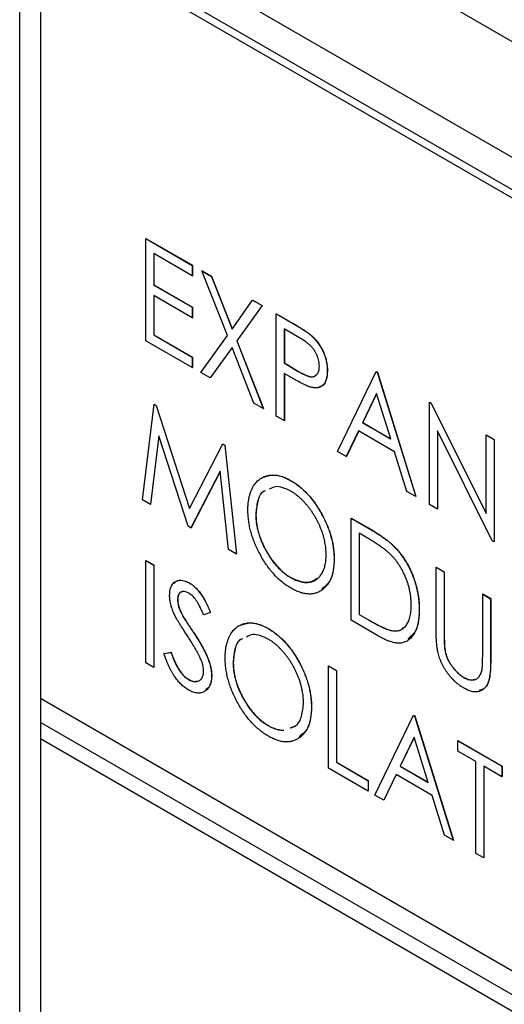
# Model space of a CAD drawing. Header units: millimetres. Extents: x 0 to 420, y 0 to 297.
# Tile 34 of 43: x 333 to 339, y 235 to 247. Entities that reach past the tile are written whole.
import ezdxf

# ---------------------------------------------------------------- set-up
doc = ezdxf.new("R2010")
doc.units = ezdxf.units.MM

msp = doc.modelspace()

# ---------------------------------------------------------------- linework, layer by layer
at = {"color": 7, "linetype": 'Continuous', "lineweight": 25}
for p, q in [((347.418, 242.021), (333.418, 250.103)), ((346.782, 240.919), (332.781, 249.001)), ((332.781, 249.001), (332.781, 225.973)), ((345.721, 241.123), (333.842, 247.981)), ((345.631, 241.071), (333.752, 247.929)), ((333.045, 247.52), (333.045, 238.538)), ((334.381, 244.368), (334.383, 244.369)), ((334.381, 244.368), (334.971, 244.028)), ((334.381, 243.072), (334.381, 244.368)), ((334.383, 244.369), (334.973, 244.029)), ((334.971, 243.895), (334.482, 244.177)), ((334.482, 244.177), (334.482, 243.778)), ((334.484, 244.176), (334.484, 243.779)), ((334.971, 244.028), (334.973, 244.029)), ((334.971, 244.028), (334.971, 243.895)), ((334.973, 244.029), (334.973, 243.896)), ((335.094, 243.957), (335.095, 243.958)), ((335.094, 243.957), (335.213, 243.888)), ((335.416, 243.137), (335.094, 243.957)), ((335.095, 243.958), (335.214, 243.889)), ((334.971, 243.895), (334.973, 243.896)), ((335.213, 243.888), (335.214, 243.889)), ((335.213, 243.888), (335.475, 243.22)), ((335.214, 243.889), (335.476, 243.222)), ((334.482, 243.778), (334.484, 243.779)), ((334.482, 243.778), (334.971, 243.496)), ((334.484, 243.779), (334.973, 243.497)), ((334.971, 243.363), (334.482, 243.645)), ((334.482, 243.645), (334.482, 243.147)), ((334.484, 243.644), (334.484, 243.148)), ((335.475, 243.22), (335.737, 243.585)), ((335.737, 243.585), (335.739, 243.587)), ((335.737, 243.585), (335.856, 243.517)), ((335.739, 243.587), (335.858, 243.518)), ((334.971, 243.496), (334.973, 243.497)), ((334.971, 243.496), (334.971, 243.363)), ((334.973, 243.497), (334.973, 243.364)), ((335.856, 243.517), (335.535, 243.069)), ((335.858, 243.518), (335.536, 243.07)), ((335.856, 243.517), (335.858, 243.518)), ((334.971, 243.363), (334.973, 243.364)), ((336.036, 243.413), (336.038, 243.414)), ((336.036, 243.413), (336.243, 243.294)), ((336.036, 242.117), (336.036, 243.413)), ((336.038, 243.414), (336.244, 243.295)), ((336.324, 243.114), (336.137, 243.222)), ((336.137, 243.222), (336.137, 242.79)), ((336.139, 243.221), (336.139, 242.791)), ((336.243, 243.294), (336.244, 243.295)), ((334.971, 242.731), (334.381, 243.072)), ((334.482, 243.147), (334.484, 243.148)), ((334.482, 243.147), (334.971, 242.864)), ((334.484, 243.148), (334.973, 242.865)), ((335.079, 242.669), (335.416, 243.137)), ((336.482, 243.136), (336.484, 243.137)), ((335.475, 242.986), (335.198, 242.601)), ((335.475, 242.985), (335.2, 242.602)), ((335.752, 242.281), (335.475, 242.986)), ((335.535, 243.069), (335.536, 243.07)), ((335.535, 243.069), (335.871, 242.212)), ((335.536, 243.07), (335.873, 242.213)), ((334.971, 242.864), (334.973, 242.865)), ((334.971, 242.864), (334.971, 242.731)), ((334.973, 242.865), (334.973, 242.733)), ((334.971, 242.731), (334.973, 242.733)), ((336.137, 242.79), (336.139, 242.791)), ((336.137, 242.79), (336.316, 242.683)), ((336.139, 242.791), (336.318, 242.684)), ((335.198, 242.601), (335.079, 242.669)), ((335.198, 242.601), (335.2, 242.602)), ((336.211, 242.614), (336.137, 242.657)), ((336.137, 242.657), (336.137, 242.059)), ((336.139, 242.656), (336.139, 242.06)), ((336.316, 242.683), (336.318, 242.684)), ((336.684, 242.691), (336.686, 242.692)), ((336.813, 241.668), (337.303, 242.682)), ((337.303, 242.682), (337.304, 242.683)), ((337.303, 242.682), (337.317, 242.674)), ((337.304, 242.683), (337.319, 242.675)), ((337.317, 242.674), (337.319, 242.675)), ((337.317, 242.674), (337.806, 241.095)), ((337.319, 242.675), (337.808, 241.096)), ((337.31, 242.402), (337.132, 242.033)), ((337.31, 242.4), (337.134, 242.034)), ((337.488, 241.827), (337.31, 242.402)), ((334.338, 241.056), (334.487, 242.266)), ((334.487, 242.266), (334.489, 242.267)), ((334.487, 242.266), (334.512, 242.251)), ((334.489, 242.267), (334.514, 242.253)), ((334.512, 242.251), (334.514, 242.253)), ((334.512, 242.251), (334.935, 240.944)), ((334.514, 242.253), (334.937, 240.946)), ((335.871, 242.212), (335.752, 242.281)), ((335.871, 242.212), (335.873, 242.213)), ((337.979, 242.291), (337.981, 242.292)), ((337.979, 240.995), (337.979, 242.291)), ((337.979, 242.291), (338, 242.279)), ((337.981, 242.292), (338.002, 242.28)), ((338, 242.279), (338.002, 242.28)), ((338, 242.279), (338.699, 240.881)), ((338.002, 242.28), (338.699, 240.885)), ((336.137, 242.059), (336.036, 242.117)), ((336.137, 242.059), (336.139, 242.06)), ((337.132, 242.033), (337.134, 242.034)), ((337.132, 242.033), (337.488, 241.827)), ((337.134, 242.034), (337.487, 241.83)), ((334.547, 241.866), (334.44, 240.997)), ((334.548, 241.862), (334.441, 240.998)), ((334.917, 240.722), (334.547, 241.866)), ((337.081, 241.929), (336.925, 241.604)), ((337.082, 241.928), (336.926, 241.605)), ((337.538, 241.665), (337.081, 241.929)), ((338.776, 240.535), (338.08, 241.93)), ((338.08, 241.93), (338.08, 240.937)), ((338.082, 241.926), (338.082, 240.938)), ((338.699, 241.876), (338.7, 241.877)), ((338.699, 241.876), (338.799, 241.818)), ((338.699, 240.881), (338.699, 241.876)), ((338.7, 241.877), (338.801, 241.819)), ((334.935, 240.944), (335.359, 241.763)), ((335.359, 241.763), (335.36, 241.764)), ((335.359, 241.763), (335.383, 241.749)), ((335.36, 241.764), (335.385, 241.75)), ((335.383, 241.749), (335.385, 241.75)), ((335.383, 241.749), (335.533, 240.366)), ((335.385, 241.75), (335.534, 240.367)), ((338.799, 241.818), (338.801, 241.819)), ((338.799, 241.818), (338.799, 240.522)), ((338.801, 241.819), (338.801, 240.523)), ((336.925, 241.604), (336.813, 241.668)), ((336.925, 241.604), (336.926, 241.605)), ((337.695, 241.159), (337.538, 241.665)), ((335.324, 241.417), (334.954, 240.7)), ((335.324, 241.415), (334.956, 240.701)), ((335.431, 240.425), (335.324, 241.417)), ((336.217, 241.301), (336.218, 241.302)), ((337.806, 241.095), (337.695, 241.159)), ((337.806, 241.095), (337.808, 241.096)), ((334.44, 240.997), (334.338, 241.056)), ((334.44, 240.997), (334.441, 240.998)), ((338.08, 240.937), (337.979, 240.995)), ((335.777, 240.868), (335.779, 240.869)), ((336.986, 240.823), (336.988, 240.824)), ((336.986, 239.527), (336.986, 240.823)), ((336.986, 240.823), (337.199, 240.701)), ((336.988, 240.824), (337.2, 240.702)), ((338.08, 240.937), (338.082, 240.938)), ((334.954, 240.7), (334.917, 240.722)), ((334.954, 240.7), (334.956, 240.701)), ((337.199, 240.701), (337.2, 240.702)), ((337.159, 240.59), (337.087, 240.632)), ((337.087, 240.632), (337.087, 239.602)), ((337.089, 240.631), (337.089, 239.603)), ((337.533, 240.461), (337.534, 240.462)), ((338.799, 240.522), (338.776, 240.535)), ((338.799, 240.522), (338.801, 240.523)), ((335.533, 240.366), (335.431, 240.425)), ((335.533, 240.366), (335.534, 240.367)), ((334.381, 240.286), (334.383, 240.287)), ((334.381, 240.286), (334.482, 240.228)), ((334.381, 238.989), (334.381, 240.286)), ((334.383, 240.287), (334.484, 240.229)), ((334.482, 240.228), (334.484, 240.229)), ((334.482, 240.228), (334.482, 238.931)), ((334.484, 240.229), (334.484, 238.932)), ((336.77, 240.3), (336.772, 240.301)), ((338.065, 240.2), (338.067, 240.201)), ((338.065, 240.2), (338.166, 240.142)), ((338.065, 239.417), (338.065, 240.2)), ((338.067, 240.201), (338.168, 240.143)), ((338.166, 240.142), (338.168, 240.143)), ((338.166, 240.142), (338.166, 239.365)), ((338.168, 240.143), (338.168, 239.366)), ((334.932, 240.001), (334.934, 240.002)), ((336.221, 240.068), (336.223, 240.069)), ((338.656, 239.86), (338.657, 239.861)), ((338.656, 239.083), (338.656, 239.86)), ((338.656, 239.86), (338.756, 239.801)), ((338.657, 239.861), (338.758, 239.802)), ((334.784, 239.789), (334.786, 239.79)), ((338.756, 239.801), (338.758, 239.802)), ((338.756, 239.801), (338.756, 239.019)), ((338.758, 239.802), (338.758, 239.02)), ((334.849, 239.584), (334.851, 239.585)), ((335.202, 239.626), (335.116, 239.595)), ((335.202, 239.626), (335.203, 239.627)), ((337.087, 239.602), (337.089, 239.603)), ((337.087, 239.602), (337.205, 239.533)), ((337.089, 239.603), (337.207, 239.534)), ((337.85, 239.66), (337.851, 239.661)), ((337.312, 239.339), (336.986, 239.527)), ((337.205, 239.533), (337.207, 239.534)), ((334.983, 239.378), (334.984, 239.379)), ((335.929, 239.426), (335.931, 239.427)), ((337.501, 239.396), (337.502, 239.397)), ((338.166, 239.365), (338.168, 239.366)), ((334.612, 239.107), (334.7, 239.121)), ((334.612, 239.107), (334.613, 239.108)), ((334.613, 239.108), (334.702, 239.122)), ((334.7, 239.121), (334.702, 239.122)), ((338.17, 239.19), (338.172, 239.191)), ((334.482, 238.931), (334.381, 238.989)), ((335.489, 238.993), (335.491, 238.994)), ((338.756, 239.019), (338.758, 239.02)), ((334.482, 238.931), (334.484, 238.932)), ((335.216, 238.825), (335.218, 238.826)), ((336.698, 238.948), (336.7, 238.949)), ((336.698, 238.948), (336.799, 238.89)), ((336.698, 237.652), (336.698, 238.948)), ((336.7, 238.949), (336.801, 238.891)), ((336.799, 238.89), (336.801, 238.891)), ((336.799, 238.89), (336.799, 237.727)), ((336.801, 238.891), (336.801, 237.728)), ((334.92, 238.778), (334.921, 238.779)), ((338.416, 238.801), (338.418, 238.802)), ((333.045, 238.538), (346.338, 230.864)), ((333.046, 238.537), (333.046, 238.233)), ((336.482, 238.425), (336.484, 238.426)), ((337.778, 238.325), (337.779, 238.326)), ((337.779, 238.326), (337.794, 238.318)), ((333.045, 238.232), (333.046, 238.233)), ((346.338, 230.558), (333.045, 238.232)), ((333.045, 238.232), (333.045, 238.028)), ((346.34, 230.559), (333.046, 238.233)), ((337.288, 237.311), (337.778, 238.325)), ((337.778, 238.325), (337.792, 238.317)), ((337.792, 238.317), (337.794, 238.318)), ((337.792, 238.317), (338.281, 236.738)), ((337.794, 238.318), (338.283, 236.739)), ((335.933, 238.193), (335.935, 238.194)), ((336.215, 238.165), (336.268, 238.186)), ((333.045, 238.028), (346.338, 230.354)), ((333.046, 238.027), (333.046, 199.182)), ((337.785, 238.045), (337.607, 237.676)), ((337.785, 238.043), (337.609, 237.677)), ((337.963, 237.47), (337.785, 238.045)), ((338.339, 238.001), (338.341, 238.002)), ((338.339, 238.001), (338.9, 237.677)), ((338.339, 237.868), (338.339, 238.001)), ((338.341, 238.002), (338.902, 237.678)), ((338.569, 237.735), (338.339, 237.868)), ((336.799, 237.727), (336.801, 237.728)), ((336.799, 237.727), (337.202, 237.494)), ((336.801, 237.728), (337.204, 237.495)), ((338.569, 236.572), (338.569, 237.735)), ((337.202, 237.361), (336.698, 237.652)), ((337.607, 237.676), (337.609, 237.677)), ((337.607, 237.676), (337.963, 237.47)), ((337.609, 237.677), (337.962, 237.473)), ((338.9, 237.544), (338.67, 237.677)), ((338.67, 237.677), (338.67, 236.514)), ((338.672, 237.676), (338.672, 236.515)), ((338.9, 237.677), (338.902, 237.678)), ((338.9, 237.677), (338.9, 237.544)), ((338.902, 237.678), (338.902, 237.545)), ((337.202, 237.494), (337.204, 237.495)), ((337.202, 237.494), (337.202, 237.361)), ((337.204, 237.495), (337.204, 237.362)), ((337.556, 237.572), (337.4, 237.247)), ((337.557, 237.571), (337.401, 237.248)), ((338.013, 237.308), (337.556, 237.572)), ((338.9, 237.544), (338.902, 237.545)), ((337.202, 237.361), (337.204, 237.362)), ((337.4, 237.247), (337.288, 237.311)), ((337.4, 237.247), (337.401, 237.248)), ((338.17, 236.802), (338.013, 237.308)), ((338.281, 236.738), (338.17, 236.802)), ((338.281, 236.738), (338.283, 236.739)), ((338.67, 236.514), (338.569, 236.572)), ((338.67, 236.514), (338.672, 236.515))]:
    msp.add_line(p, q, dxfattribs=at)
for points, knots in [([(336.243, 243.294), (336.257, 243.286), (336.284, 243.27), (336.323, 243.246), (336.359, 243.224), (336.39, 243.204), (336.419, 243.185), (336.443, 243.168), (336.464, 243.152), (336.477, 243.141), (336.482, 243.136)], [0, 0, 0, 0, 0.1765, 0.339032, 0.485753, 0.61857, 0.735674, 0.838185, 0.926155, 1, 1, 1, 1]), ([(336.244, 243.295), (336.259, 243.287), (336.286, 243.271), (336.325, 243.247), (336.36, 243.225), (336.392, 243.205), (336.42, 243.186), (336.445, 243.169), (336.466, 243.153), (336.478, 243.142), (336.484, 243.137)], [0, 0, 0, 0, 0.1765, 0.339032, 0.485753, 0.61857, 0.735674, 0.838185, 0.926155, 1, 1, 1, 1]), ([(336.583, 242.749), (336.583, 242.76), (336.582, 242.781), (336.577, 242.814), (336.567, 242.848), (336.555, 242.883), (336.54, 242.916), (336.522, 242.948), (336.501, 242.977), (336.482, 242.999), (336.465, 243.015), (336.451, 243.028), (336.434, 243.042), (336.416, 243.055), (336.395, 243.07), (336.373, 243.084), (336.349, 243.099), (336.333, 243.109), (336.324, 243.114)], [0, 0, 0, 0, 0.074091, 0.147068, 0.219176, 0.292487, 0.364821, 0.434086, 0.502842, 0.57172, 0.608354, 0.649905, 0.695817, 0.746872, 0.802658, 0.863186, 0.92915, 1, 1, 1, 1]), ([(336.482, 243.136), (336.49, 243.129), (336.504, 243.116), (336.525, 243.094), (336.545, 243.072), (336.563, 243.047), (336.581, 243.022), (336.598, 242.996), (336.613, 242.968), (336.628, 242.939), (336.641, 242.909), (336.653, 242.879), (336.662, 242.849), (336.67, 242.818), (336.676, 242.787), (336.681, 242.755), (336.683, 242.723), (336.684, 242.702), (336.684, 242.691)], [0, 0, 0, 0, 0.060075, 0.119303, 0.178069, 0.236256, 0.294313, 0.353143, 0.412708, 0.473813, 0.535615, 0.597403, 0.660232, 0.723514, 0.789577, 0.856841, 0.927091, 1, 1, 1, 1]), ([(336.484, 243.137), (336.491, 243.13), (336.506, 243.117), (336.527, 243.095), (336.546, 243.073), (336.565, 243.049), (336.583, 243.023), (336.599, 242.997), (336.615, 242.969), (336.63, 242.94), (336.643, 242.91), (336.654, 242.88), (336.664, 242.85), (336.672, 242.819), (336.678, 242.788), (336.682, 242.756), (336.685, 242.724), (336.685, 242.703), (336.686, 242.692)], [0, 0, 0, 0, 0.060075, 0.119303, 0.178069, 0.236256, 0.294313, 0.353143, 0.412708, 0.473813, 0.535615, 0.597403, 0.660232, 0.723514, 0.789577, 0.856841, 0.927091, 1, 1, 1, 1]), ([(336.316, 242.683), (336.325, 242.678), (336.342, 242.669), (336.366, 242.656), (336.389, 242.645), (336.41, 242.635), (336.429, 242.628), (336.446, 242.621), (336.461, 242.618), (336.479, 242.614), (336.499, 242.614), (336.521, 242.62), (336.539, 242.63), (336.555, 242.646), (336.567, 242.666), (336.577, 242.69), (336.582, 242.718), (336.583, 242.739), (336.583, 242.749)], [0, 0, 0, 0, 0.070231, 0.135127, 0.195896, 0.251444, 0.303058, 0.349556, 0.391936, 0.430093, 0.501229, 0.570517, 0.640124, 0.710955, 0.782914, 0.853735, 0.926014, 1, 1, 1, 1]), ([(336.476, 242.482), (336.47, 242.484), (336.456, 242.489), (336.432, 242.498), (336.405, 242.51), (336.373, 242.526), (336.338, 242.544), (336.299, 242.564), (336.257, 242.588), (336.227, 242.605), (336.211, 242.614)], [0, 0, 0, 0, 0.075269, 0.165174, 0.268129, 0.385984, 0.51806, 0.664405, 0.825035, 1, 1, 1, 1]), ([(336.318, 242.684), (336.352, 242.665), (336.421, 242.627), (336.512, 242.603), (336.54, 242.638), (336.55, 242.649)], [0, 0, 0, 0, 0.404278, 0.8041077, 1, 1, 1, 1]), ([(336.684, 242.691), (336.684, 242.681), (336.683, 242.66), (336.681, 242.631), (336.676, 242.605), (336.671, 242.58), (336.663, 242.559), (336.653, 242.539), (336.642, 242.522), (336.629, 242.508), (336.614, 242.496), (336.599, 242.486), (336.582, 242.479), (336.563, 242.475), (336.543, 242.473), (336.522, 242.474), (336.5, 242.477), (336.484, 242.48), (336.476, 242.482)], [0, 0, 0, 0, 0.072309, 0.141358, 0.208207, 0.272336, 0.335143, 0.396174, 0.456668, 0.516646, 0.575929, 0.634933, 0.693693, 0.752708, 0.811962, 0.873196, 0.935504, 1, 1, 1, 1]), ([(336.686, 242.692), (336.683, 242.653), (336.678, 242.573), (336.636, 242.501), (336.592, 242.488), (336.578, 242.484)], [0, 0, 0, 0, 0.397754, 0.794142, 1, 1, 1, 1]), ([(335.676, 240.925), (335.677, 240.941), (335.677, 240.971), (335.681, 241.015), (335.686, 241.056), (335.694, 241.095), (335.704, 241.133), (335.717, 241.168), (335.732, 241.2), (335.749, 241.231), (335.767, 241.259), (335.788, 241.283), (335.81, 241.305), (335.834, 241.324), (335.86, 241.339), (335.887, 241.352), (335.916, 241.361), (335.946, 241.367), (335.977, 241.37), (336.01, 241.37), (336.043, 241.366), (336.076, 241.36), (336.11, 241.35), (336.145, 241.337), (336.181, 241.321), (336.205, 241.307), (336.217, 241.301)], [0, 0, 0, 0, 0.044811, 0.089011, 0.13275, 0.176233, 0.219272, 0.262324, 0.305647, 0.348979, 0.392242, 0.43461, 0.476184, 0.517236, 0.558165, 0.598792, 0.639668, 0.680638, 0.721467, 0.761759, 0.801482, 0.840953, 0.880381, 0.919726, 0.959716, 1, 1, 1, 1]), ([(335.879, 241.343), (335.926, 241.359), (336.026, 241.391), (336.152, 241.333), (336.218, 241.302)], [0, 0, 0, 0, 0.473897, 1, 1, 1, 1]), ([(336.221, 241.165), (336.151, 241.197), (336.046, 241.245), (335.973, 241.203), (335.948, 241.189)], [0, 0, 0, 0, 0.662555, 1, 1, 1, 1]), ([(336.217, 241.301), (336.236, 241.289), (336.274, 241.266), (336.33, 241.225), (336.383, 241.178), (336.434, 241.128), (336.482, 241.072), (336.528, 241.011), (336.571, 240.946), (336.612, 240.876), (336.649, 240.805), (336.681, 240.732), (336.709, 240.66), (336.731, 240.588), (336.749, 240.515), (336.761, 240.443), (336.769, 240.371), (336.77, 240.324), (336.77, 240.3)], [0, 0, 0, 0, 0.064112, 0.12603, 0.186709, 0.24615, 0.305771, 0.366051, 0.427384, 0.490821, 0.554635, 0.61692, 0.678954, 0.740666, 0.803314, 0.866858, 0.932414, 1, 1, 1, 1]), ([(336.218, 241.302), (336.238, 241.29), (336.276, 241.267), (336.331, 241.226), (336.384, 241.179), (336.435, 241.129), (336.484, 241.073), (336.53, 241.012), (336.573, 240.947), (336.614, 240.877), (336.651, 240.806), (336.683, 240.733), (336.711, 240.661), (336.733, 240.589), (336.751, 240.516), (336.763, 240.444), (336.771, 240.372), (336.772, 240.325), (336.772, 240.301)], [0, 0, 0, 0, 0.064112, 0.12603, 0.186709, 0.24615, 0.305771, 0.366051, 0.427384, 0.490821, 0.554635, 0.61692, 0.678954, 0.740666, 0.803314, 0.866858, 0.932414, 1, 1, 1, 1]), ([(335.895, 241.168), (335.888, 241.165), (335.838, 241.148), (335.792, 241.041), (335.782, 240.925), (335.777, 240.868)], [0, 0, 0, 0, 0.087326, 0.543484, 1, 1, 1, 1]), ([(335.897, 241.169), (335.889, 241.166), (335.84, 241.149), (335.794, 241.042), (335.784, 240.927), (335.779, 240.869)], [0, 0, 0, 0, 0.087326, 0.543484, 1, 1, 1, 1]), ([(336.669, 240.359), (336.669, 240.371), (336.669, 240.396), (336.666, 240.435), (336.661, 240.474), (336.655, 240.512), (336.647, 240.551), (336.637, 240.59), (336.625, 240.629), (336.611, 240.668), (336.596, 240.707), (336.579, 240.746), (336.561, 240.783), (336.541, 240.82), (336.519, 240.857), (336.497, 240.892), (336.472, 240.927), (336.447, 240.961), (336.42, 240.994), (336.393, 241.025), (336.365, 241.053), (336.337, 241.08), (336.309, 241.105), (336.28, 241.127), (336.251, 241.148), (336.231, 241.159), (336.221, 241.165)], [0, 0, 0, 0, 0.044923, 0.089057, 0.132287, 0.174986, 0.217144, 0.258769, 0.300532, 0.342498, 0.384141, 0.425372, 0.466388, 0.507179, 0.548135, 0.589217, 0.630842, 0.673193, 0.715487, 0.757043, 0.79776, 0.838207, 0.878693, 0.918916, 0.959101, 1, 1, 1, 1]), ([(336.225, 239.933), (336.206, 239.945), (336.169, 239.967), (336.114, 240.008), (336.062, 240.054), (336.012, 240.105), (335.964, 240.16), (335.918, 240.221), (335.875, 240.286), (335.835, 240.356), (335.798, 240.427), (335.765, 240.499), (335.738, 240.571), (335.715, 240.643), (335.698, 240.715), (335.686, 240.786), (335.678, 240.856), (335.677, 240.902), (335.676, 240.925)], [0, 0, 0, 0, 0.063524, 0.1248797, 0.1851554, 0.2448328, 0.3046269, 0.3650375, 0.4271695, 0.4912698, 0.5555883, 0.6186682, 0.681008, 0.7429033, 0.8052492, 0.8684741, 0.9332171, 1, 1, 1, 1]), ([(335.777, 240.868), (335.778, 240.849), (335.778, 240.812), (335.785, 240.754), (335.795, 240.697), (335.809, 240.639), (335.827, 240.581), (335.85, 240.522), (335.876, 240.464), (335.907, 240.407), (335.94, 240.351), (335.975, 240.298), (336.012, 240.25), (336.051, 240.206), (336.091, 240.165), (336.133, 240.128), (336.176, 240.095), (336.206, 240.077), (336.221, 240.068)], [0, 0, 0, 0, 0.06753, 0.132738, 0.196163, 0.25879, 0.321017, 0.383435, 0.446363, 0.511011, 0.575079, 0.637133, 0.697793, 0.757163, 0.816573, 0.8765, 0.937463, 1, 1, 1, 1]), ([(335.779, 240.869), (335.779, 240.85), (335.78, 240.813), (335.786, 240.755), (335.796, 240.698), (335.811, 240.64), (335.829, 240.582), (335.852, 240.524), (335.878, 240.465), (335.909, 240.408), (335.942, 240.352), (335.977, 240.299), (336.014, 240.251), (336.052, 240.207), (336.093, 240.166), (336.135, 240.129), (336.178, 240.096), (336.208, 240.078), (336.223, 240.069)], [0, 0, 0, 0, 0.06753, 0.132738, 0.196163, 0.25879, 0.321017, 0.383435, 0.446363, 0.511011, 0.575079, 0.637133, 0.697793, 0.757163, 0.816573, 0.8765, 0.937463, 1, 1, 1, 1]), ([(337.199, 240.701), (337.217, 240.69), (337.253, 240.669), (337.304, 240.637), (337.352, 240.606), (337.396, 240.575), (337.436, 240.546), (337.472, 240.517), (337.504, 240.49), (337.523, 240.47), (337.533, 240.461)], [0, 0, 0, 0, 0.1643442, 0.3167935, 0.4581469, 0.5885633, 0.7074923, 0.8152688, 0.9128975, 1, 1, 1, 1]), ([(337.2, 240.702), (337.219, 240.691), (337.255, 240.67), (337.306, 240.638), (337.354, 240.607), (337.398, 240.576), (337.438, 240.547), (337.473, 240.518), (337.505, 240.491), (337.525, 240.471), (337.534, 240.462)], [0, 0, 0, 0, 0.1643442, 0.3167935, 0.4581469, 0.5885633, 0.7074923, 0.8152688, 0.9128975, 1, 1, 1, 1]), ([(337.477, 240.371), (337.468, 240.379), (337.45, 240.396), (337.42, 240.42), (337.386, 240.446), (337.348, 240.473), (337.306, 240.501), (337.261, 240.53), (337.212, 240.56), (337.177, 240.58), (337.159, 240.59)], [0, 0, 0, 0, 0.084774, 0.180312, 0.28709, 0.406015, 0.536482, 0.678682, 0.833402, 1, 1, 1, 1]), ([(337.533, 240.461), (337.545, 240.448), (337.569, 240.423), (337.603, 240.382), (337.635, 240.339), (337.666, 240.295), (337.694, 240.248), (337.72, 240.2), (337.744, 240.149), (337.766, 240.097), (337.786, 240.044), (337.803, 239.991), (337.817, 239.936), (337.829, 239.882), (337.838, 239.827), (337.845, 239.771), (337.849, 239.716), (337.849, 239.679), (337.85, 239.66)], [0, 0, 0, 0, 0.059398, 0.117804, 0.175649, 0.233437, 0.291249, 0.349576, 0.409329, 0.470372, 0.532591, 0.595119, 0.658625, 0.723231, 0.789405, 0.857649, 0.927742, 1, 1, 1, 1]), ([(337.534, 240.462), (337.546, 240.449), (337.571, 240.424), (337.605, 240.383), (337.637, 240.34), (337.668, 240.296), (337.695, 240.249), (337.722, 240.201), (337.746, 240.15), (337.768, 240.098), (337.788, 240.045), (337.805, 239.992), (337.819, 239.937), (337.831, 239.883), (337.84, 239.828), (337.847, 239.772), (337.851, 239.717), (337.851, 239.68), (337.851, 239.661)], [0, 0, 0, 0, 0.059398, 0.117804, 0.175649, 0.233437, 0.291249, 0.349576, 0.409329, 0.470372, 0.532591, 0.595119, 0.658625, 0.723231, 0.789405, 0.857649, 0.927742, 1, 1, 1, 1]), ([(336.221, 240.068), (336.231, 240.063), (336.251, 240.051), (336.281, 240.038), (336.311, 240.026), (336.339, 240.018), (336.367, 240.012), (336.395, 240.008), (336.422, 240.007), (336.448, 240.009), (336.474, 240.013), (336.498, 240.02), (336.52, 240.029), (336.541, 240.041), (336.561, 240.055), (336.579, 240.072), (336.596, 240.091), (336.611, 240.113), (336.625, 240.137), (336.637, 240.163), (336.647, 240.191), (336.655, 240.22), (336.661, 240.252), (336.666, 240.286), (336.669, 240.321), (336.669, 240.346), (336.669, 240.359)], [0, 0, 0, 0, 0.041661, 0.082882, 0.123552, 0.164177, 0.204273, 0.24489, 0.285869, 0.327154, 0.368651, 0.40943, 0.450115, 0.490687, 0.531109, 0.572015, 0.613338, 0.655348, 0.697698, 0.739863, 0.781905, 0.824489, 0.86732, 0.910682, 0.954948, 1, 1, 1, 1]), ([(337.749, 239.719), (337.749, 239.734), (337.748, 239.764), (337.745, 239.81), (337.739, 239.855), (337.731, 239.9), (337.721, 239.944), (337.709, 239.989), (337.694, 240.032), (337.677, 240.076), (337.658, 240.118), (337.638, 240.159), (337.615, 240.198), (337.591, 240.236), (337.565, 240.272), (337.538, 240.307), (337.508, 240.34), (337.487, 240.36), (337.477, 240.371)], [0, 0, 0, 0, 0.0722353, 0.1418286, 0.209054, 0.2746179, 0.3388386, 0.4016697, 0.4638636, 0.5254316, 0.5862079, 0.6454306, 0.7040742, 0.7622982, 0.8203363, 0.8791422, 0.9387661, 1, 1, 1, 1]), ([(336.77, 240.3), (336.77, 240.277), (336.769, 240.232), (336.761, 240.169), (336.749, 240.111), (336.732, 240.059), (336.709, 240.012), (336.682, 239.972), (336.649, 239.936), (336.612, 239.907), (336.572, 239.884), (336.529, 239.869), (336.484, 239.86), (336.436, 239.86), (336.387, 239.866), (336.335, 239.881), (336.281, 239.903), (336.244, 239.923), (336.225, 239.933)], [0, 0, 0, 0, 0.067668, 0.133292, 0.19714, 0.260013, 0.322488, 0.385059, 0.448295, 0.51269, 0.576673, 0.638498, 0.698729, 0.757967, 0.817157, 0.876594, 0.937343, 1, 1, 1, 1]), ([(336.772, 240.301), (336.766, 240.207), (336.754, 240.036), (336.656, 239.958), (336.613, 239.923)], [0, 0, 0, 0, 0.556824, 1, 1, 1, 1]), ([(334.683, 239.842), (334.684, 239.855), (334.685, 239.882), (334.691, 239.918), (334.701, 239.95), (334.715, 239.978), (334.733, 240), (334.753, 240.018), (334.778, 240.029), (334.805, 240.035), (334.835, 240.035), (334.866, 240.03), (334.899, 240.018), (334.921, 240.007), (334.932, 240.001)], [0, 0, 0, 0, 0.088291, 0.174419, 0.258423, 0.342317, 0.425287, 0.506935, 0.587922, 0.670559, 0.753145, 0.834844, 0.916686, 1, 1, 1, 1]), ([(334.742, 239.995), (334.751, 240.006), (334.775, 240.038), (334.846, 240.041), (334.905, 240.015), (334.934, 240.002)], [0, 0, 0, 0, 0.2245789, 0.6124051, 1, 1, 1, 1]), ([(334.932, 240.001), (334.944, 239.993), (334.968, 239.979), (335.003, 239.949), (335.036, 239.915), (335.063, 239.882), (335.084, 239.853), (335.101, 239.828), (335.117, 239.801), (335.134, 239.771), (335.15, 239.738), (335.168, 239.703), (335.184, 239.665), (335.196, 239.639), (335.202, 239.626)], [0, 0, 0, 0, 0.103822, 0.205919, 0.309231, 0.415653, 0.47222, 0.532858, 0.597819, 0.667857, 0.743177, 0.823448, 0.908942, 1, 1, 1, 1]), ([(334.934, 240.002), (334.946, 239.994), (334.97, 239.98), (335.005, 239.95), (335.038, 239.916), (335.065, 239.883), (335.086, 239.854), (335.103, 239.829), (335.119, 239.802), (335.135, 239.772), (335.152, 239.739), (335.169, 239.704), (335.186, 239.666), (335.198, 239.64), (335.203, 239.627)], [0, 0, 0, 0, 0.103822, 0.205919, 0.309231, 0.415653, 0.47222, 0.532858, 0.597819, 0.667857, 0.743177, 0.823448, 0.908942, 1, 1, 1, 1]), ([(336.223, 240.069), (336.292, 240.038), (336.422, 239.981), (336.514, 240.035), (336.556, 240.061)], [0, 0, 0, 0, 0.533115, 1, 1, 1, 1]), ([(334.739, 239.613), (334.734, 239.623), (334.726, 239.643), (334.714, 239.673), (334.705, 239.703), (334.697, 239.731), (334.691, 239.76), (334.686, 239.788), (334.684, 239.815), (334.684, 239.833), (334.683, 239.842)], [0, 0, 0, 0, 0.130877, 0.257719, 0.382316, 0.506626, 0.628302, 0.751527, 0.87547, 1, 1, 1, 1]), ([(334.927, 239.871), (334.917, 239.877), (334.897, 239.887), (334.87, 239.893), (334.845, 239.893), (334.823, 239.884), (334.806, 239.869), (334.793, 239.848), (334.786, 239.821), (334.785, 239.8), (334.784, 239.789)], [0, 0, 0, 0, 0.133507, 0.258557, 0.380724, 0.504971, 0.628085, 0.748901, 0.871477, 1, 1, 1, 1]), ([(334.842, 239.886), (334.833, 239.884), (334.811, 239.879), (334.79, 239.845), (334.787, 239.808), (334.786, 239.79)], [0, 0, 0, 0, 0.2366, 0.618129, 1, 1, 1, 1]), ([(335.116, 239.595), (335.112, 239.606), (335.102, 239.627), (335.089, 239.657), (335.075, 239.685), (335.063, 239.71), (335.05, 239.733), (335.039, 239.753), (335.028, 239.771), (335.014, 239.791), (334.996, 239.813), (334.974, 239.837), (334.95, 239.856), (334.935, 239.866), (334.927, 239.871)], [0, 0, 0, 0, 0.102557, 0.196911, 0.284395, 0.364416, 0.437215, 0.503536, 0.563602, 0.61645, 0.714669, 0.808954, 0.904132, 1, 1, 1, 1]), ([(334.784, 239.789), (334.784, 239.782), (334.785, 239.768), (334.788, 239.746), (334.792, 239.723), (334.798, 239.699), (334.807, 239.674), (334.818, 239.646), (334.833, 239.616), (334.844, 239.595), (334.849, 239.584)], [0, 0, 0, 0, 0.110385, 0.220503, 0.331137, 0.443585, 0.563154, 0.695062, 0.839762, 1, 1, 1, 1]), ([(334.786, 239.79), (334.786, 239.783), (334.786, 239.769), (334.789, 239.747), (334.794, 239.724), (334.8, 239.7), (334.808, 239.675), (334.82, 239.647), (334.834, 239.617), (334.845, 239.596), (334.851, 239.585)], [0, 0, 0, 0, 0.110385, 0.220503, 0.331137, 0.443585, 0.563154, 0.695062, 0.839762, 1, 1, 1, 1]), ([(337.501, 239.396), (337.51, 239.395), (337.529, 239.392), (337.556, 239.392), (337.581, 239.395), (337.604, 239.401), (337.626, 239.411), (337.647, 239.424), (337.666, 239.44), (337.683, 239.459), (337.698, 239.482), (337.712, 239.507), (337.724, 239.535), (337.733, 239.566), (337.74, 239.6), (337.745, 239.637), (337.748, 239.677), (337.749, 239.705), (337.749, 239.719)], [0, 0, 0, 0, 0.059658, 0.118319, 0.176002, 0.23344, 0.290884, 0.349178, 0.408074, 0.468667, 0.53039, 0.592632, 0.655752, 0.720395, 0.787156, 0.855716, 0.926408, 1, 1, 1, 1]), ([(334.901, 239.343), (334.891, 239.358), (334.871, 239.389), (334.843, 239.432), (334.818, 239.472), (334.796, 239.507), (334.777, 239.539), (334.761, 239.567), (334.749, 239.591), (334.742, 239.606), (334.739, 239.613)], [0, 0, 0, 0, 0.179535, 0.344506, 0.492131, 0.62464, 0.742099, 0.843179, 0.92954, 1, 1, 1, 1]), ([(334.849, 239.584), (334.852, 239.58), (334.857, 239.571), (334.866, 239.556), (334.879, 239.537), (334.894, 239.513), (334.912, 239.485), (334.933, 239.453), (334.957, 239.417), (334.974, 239.392), (334.983, 239.378)], [0, 0, 0, 0, 0.053039, 0.126288, 0.218872, 0.334457, 0.469409, 0.625738, 0.802267, 1, 1, 1, 1]), ([(334.851, 239.585), (334.853, 239.581), (334.858, 239.572), (334.868, 239.557), (334.88, 239.538), (334.895, 239.514), (334.913, 239.486), (334.935, 239.454), (334.958, 239.418), (334.975, 239.393), (334.984, 239.379)], [0, 0, 0, 0, 0.053039, 0.126288, 0.218872, 0.334457, 0.469409, 0.625738, 0.802267, 1, 1, 1, 1]), ([(337.85, 239.66), (337.849, 239.644), (337.849, 239.613), (337.846, 239.568), (337.84, 239.526), (337.833, 239.487), (337.824, 239.45), (337.813, 239.416), (337.799, 239.385), (337.783, 239.356), (337.766, 239.33), (337.748, 239.307), (337.728, 239.288), (337.707, 239.271), (337.685, 239.258), (337.661, 239.248), (337.636, 239.241), (337.61, 239.237), (337.582, 239.236), (337.551, 239.24), (337.518, 239.247), (337.482, 239.258), (337.443, 239.272), (337.402, 239.291), (337.358, 239.313), (337.328, 239.33), (337.312, 239.339)], [0, 0, 0, 0, 0.047591, 0.093744, 0.138658, 0.182637, 0.225674, 0.268046, 0.309925, 0.35122, 0.391858, 0.430949, 0.469216, 0.506063, 0.542432, 0.578163, 0.613445, 0.648473, 0.684358, 0.722083, 0.761938, 0.803977, 0.848876, 0.896245, 0.946758, 1, 1, 1, 1]), ([(337.851, 239.661), (337.847, 239.567), (337.839, 239.403), (337.747, 239.325), (337.708, 239.292)], [0, 0, 0, 0, 0.571931, 1, 1, 1, 1]), ([(335.389, 239.05), (335.389, 239.066), (335.389, 239.096), (335.393, 239.139), (335.398, 239.181), (335.407, 239.22), (335.417, 239.257), (335.429, 239.292), (335.444, 239.325), (335.461, 239.356), (335.479, 239.384), (335.5, 239.408), (335.522, 239.43), (335.546, 239.449), (335.572, 239.464), (335.599, 239.476), (335.628, 239.486), (335.658, 239.492), (335.689, 239.495), (335.722, 239.494), (335.755, 239.491), (335.788, 239.484), (335.823, 239.475), (335.857, 239.461), (335.893, 239.446), (335.917, 239.432), (335.929, 239.426)], [0, 0, 0, 0, 0.044811, 0.089011, 0.13275, 0.176233, 0.219272, 0.262324, 0.305647, 0.348979, 0.392242, 0.43461, 0.476184, 0.517236, 0.558165, 0.598792, 0.639668, 0.680638, 0.721467, 0.761759, 0.801482, 0.840953, 0.880381, 0.919726, 0.959716, 1, 1, 1, 1]), ([(335.591, 239.468), (335.639, 239.483), (335.738, 239.516), (335.864, 239.457), (335.931, 239.427)], [0, 0, 0, 0, 0.473897, 1, 1, 1, 1]), ([(337.205, 239.533), (337.222, 239.524), (337.255, 239.505), (337.302, 239.479), (337.345, 239.457), (337.384, 239.438), (337.419, 239.423), (337.45, 239.41), (337.477, 239.401), (337.493, 239.398), (337.501, 239.396)], [0, 0, 0, 0, 0.172244, 0.3301934, 0.475432, 0.6065481, 0.7244263, 0.8291286, 0.9204072, 1, 1, 1, 1]), ([(337.207, 239.534), (337.224, 239.525), (337.257, 239.506), (337.304, 239.48), (337.347, 239.458), (337.386, 239.439), (337.421, 239.424), (337.452, 239.411), (337.479, 239.402), (337.495, 239.399), (337.502, 239.397)], [0, 0, 0, 0, 0.172244, 0.3301934, 0.475432, 0.6065481, 0.7244263, 0.8291286, 0.9204072, 1, 1, 1, 1]), ([(335.08, 239.033), (335.075, 239.043), (335.066, 239.064), (335.05, 239.096), (335.031, 239.131), (335.01, 239.168), (334.986, 239.208), (334.96, 239.251), (334.932, 239.296), (334.912, 239.327), (334.901, 239.343)], [0, 0, 0, 0, 0.092213, 0.193119, 0.303009, 0.423363, 0.552489, 0.69176, 0.840671, 1, 1, 1, 1]), ([(334.983, 239.378), (334.993, 239.362), (335.014, 239.33), (335.044, 239.283), (335.071, 239.238), (335.095, 239.196), (335.117, 239.156), (335.136, 239.119), (335.152, 239.084), (335.17, 239.04), (335.188, 238.989), (335.204, 238.931), (335.214, 238.876), (335.215, 238.842), (335.216, 238.825)], [0, 0, 0, 0, 0.093761, 0.181614, 0.264342, 0.341677, 0.41338, 0.479975, 0.541968, 0.599292, 0.705911, 0.807015, 0.904485, 1, 1, 1, 1]), ([(334.984, 239.379), (334.995, 239.363), (335.016, 239.331), (335.045, 239.284), (335.073, 239.239), (335.097, 239.197), (335.119, 239.157), (335.137, 239.12), (335.154, 239.085), (335.172, 239.041), (335.19, 238.99), (335.206, 238.932), (335.216, 238.877), (335.217, 238.843), (335.218, 238.826)], [0, 0, 0, 0, 0.093761, 0.181614, 0.264342, 0.341677, 0.41338, 0.479975, 0.541968, 0.599292, 0.705911, 0.807015, 0.904485, 1, 1, 1, 1]), ([(335.933, 239.29), (335.864, 239.322), (335.758, 239.369), (335.685, 239.328), (335.66, 239.314)], [0, 0, 0, 0, 0.6625533, 1, 1, 1, 1]), ([(335.929, 239.426), (335.948, 239.414), (335.986, 239.391), (336.042, 239.349), (336.095, 239.303), (336.146, 239.252), (336.194, 239.196), (336.24, 239.136), (336.284, 239.07), (336.324, 239.001), (336.361, 238.93), (336.394, 238.857), (336.421, 238.785), (336.444, 238.712), (336.461, 238.64), (336.473, 238.568), (336.481, 238.496), (336.482, 238.449), (336.482, 238.425)], [0, 0, 0, 0, 0.064112, 0.12603, 0.186709, 0.24615, 0.305771, 0.366051, 0.427384, 0.490821, 0.554635, 0.61692, 0.678954, 0.740666, 0.803314, 0.866858, 0.932414, 1, 1, 1, 1]), ([(335.931, 239.427), (335.95, 239.415), (335.988, 239.392), (336.043, 239.35), (336.097, 239.304), (336.148, 239.253), (336.196, 239.197), (336.242, 239.137), (336.285, 239.071), (336.326, 239.002), (336.363, 238.931), (336.395, 238.858), (336.423, 238.786), (336.445, 238.713), (336.463, 238.641), (336.475, 238.569), (336.483, 238.497), (336.484, 238.45), (336.484, 238.426)], [0, 0, 0, 0, 0.064112, 0.12603, 0.186709, 0.24615, 0.305771, 0.366051, 0.427384, 0.490821, 0.554635, 0.61692, 0.678954, 0.740666, 0.803314, 0.866858, 0.932414, 1, 1, 1, 1]), ([(337.502, 239.397), (337.548, 239.393), (337.608, 239.387), (337.642, 239.428), (337.651, 239.438)], [0, 0, 0, 0, 0.753509, 1, 1, 1, 1]), ([(338.085, 239.133), (338.083, 239.141), (338.08, 239.158), (338.076, 239.185), (338.073, 239.215), (338.07, 239.249), (338.068, 239.286), (338.066, 239.327), (338.066, 239.371), (338.065, 239.401), (338.065, 239.417)], [0, 0, 0, 0, 0.077936, 0.169149, 0.274074, 0.391816, 0.523462, 0.668216, 0.827041, 1, 1, 1, 1]), ([(338.166, 239.365), (338.166, 239.354), (338.166, 239.334), (338.166, 239.304), (338.167, 239.277), (338.167, 239.254), (338.168, 239.234), (338.169, 239.216), (338.169, 239.202), (338.17, 239.194), (338.17, 239.19)], [0, 0, 0, 0, 0.191105, 0.362655, 0.516171, 0.650128, 0.766034, 0.862527, 0.941006, 1, 1, 1, 1]), ([(338.168, 239.366), (338.168, 239.355), (338.168, 239.335), (338.168, 239.305), (338.169, 239.278), (338.169, 239.255), (338.169, 239.235), (338.17, 239.217), (338.171, 239.203), (338.172, 239.195), (338.172, 239.191)], [0, 0, 0, 0, 0.191105, 0.362655, 0.516171, 0.650128, 0.766034, 0.862527, 0.941006, 1, 1, 1, 1]), ([(335.608, 239.293), (335.6, 239.29), (335.55, 239.273), (335.504, 239.166), (335.494, 239.05), (335.489, 238.993)], [0, 0, 0, 0, 0.087325, 0.543482, 1, 1, 1, 1]), ([(335.609, 239.294), (335.601, 239.291), (335.552, 239.274), (335.506, 239.167), (335.496, 239.051), (335.491, 238.994)], [0, 0, 0, 0, 0.087325, 0.543482, 1, 1, 1, 1]), ([(336.382, 238.484), (336.381, 238.496), (336.381, 238.521), (336.378, 238.56), (336.374, 238.598), (336.367, 238.637), (336.359, 238.676), (336.349, 238.715), (336.337, 238.754), (336.324, 238.793), (336.308, 238.832), (336.291, 238.871), (336.273, 238.908), (336.253, 238.945), (336.232, 238.981), (336.209, 239.017), (336.185, 239.052), (336.159, 239.086), (336.132, 239.119), (336.105, 239.149), (336.077, 239.178), (336.049, 239.205), (336.021, 239.229), (335.992, 239.252), (335.963, 239.273), (335.943, 239.284), (335.933, 239.29)], [0, 0, 0, 0, 0.044923, 0.089057, 0.132287, 0.174986, 0.217144, 0.258769, 0.300532, 0.342498, 0.384141, 0.425372, 0.466388, 0.507179, 0.548135, 0.589217, 0.630842, 0.673193, 0.715487, 0.757043, 0.79776, 0.838207, 0.878693, 0.918916, 0.959101, 1, 1, 1, 1]), ([(334.923, 238.643), (334.915, 238.648), (334.9, 238.657), (334.877, 238.674), (334.855, 238.691), (334.833, 238.711), (334.812, 238.733), (334.792, 238.756), (334.772, 238.78), (334.752, 238.807), (334.733, 238.836), (334.714, 238.867), (334.696, 238.901), (334.678, 238.937), (334.661, 238.976), (334.644, 239.017), (334.627, 239.061), (334.617, 239.091), (334.612, 239.107)], [0, 0, 0, 0, 0.055089, 0.109447, 0.163323, 0.216767, 0.269874, 0.324148, 0.378969, 0.434708, 0.492467, 0.553707, 0.618022, 0.686132, 0.757893, 0.834258, 0.914668, 1, 1, 1, 1]), ([(334.7, 239.121), (334.708, 239.099), (334.723, 239.058), (334.748, 239), (334.774, 238.947), (334.801, 238.901), (334.829, 238.86), (334.859, 238.826), (334.889, 238.798), (334.909, 238.785), (334.92, 238.778)], [0, 0, 0, 0, 0.165307, 0.315251, 0.451801, 0.576089, 0.690151, 0.796612, 0.898685, 1, 1, 1, 1]), ([(334.702, 239.122), (334.71, 239.1), (334.725, 239.059), (334.75, 239.001), (334.776, 238.948), (334.803, 238.902), (334.831, 238.861), (334.86, 238.827), (334.891, 238.799), (334.911, 238.786), (334.921, 238.779)], [0, 0, 0, 0, 0.165307, 0.315251, 0.451801, 0.576089, 0.690151, 0.796612, 0.898685, 1, 1, 1, 1]), ([(338.421, 238.665), (338.411, 238.671), (338.391, 238.684), (338.361, 238.704), (338.332, 238.727), (338.304, 238.751), (338.278, 238.777), (338.252, 238.804), (338.228, 238.834), (338.205, 238.865), (338.183, 238.896), (338.164, 238.929), (338.146, 238.962), (338.13, 238.995), (338.115, 239.029), (338.103, 239.064), (338.093, 239.098), (338.087, 239.121), (338.085, 239.133)], [0, 0, 0, 0, 0.069994, 0.137225, 0.203144, 0.267439, 0.330757, 0.392722, 0.455101, 0.517382, 0.579131, 0.639383, 0.69929, 0.758596, 0.817649, 0.877496, 0.938128, 1, 1, 1, 1]), ([(338.17, 239.19), (338.172, 239.177), (338.175, 239.152), (338.183, 239.114), (338.193, 239.077), (338.206, 239.042), (338.223, 239.007), (338.244, 238.973), (338.268, 238.939), (338.296, 238.905), (338.325, 238.873), (338.355, 238.844), (338.386, 238.82), (338.406, 238.808), (338.416, 238.801)], [0, 0, 0, 0, 0.088938, 0.172727, 0.251185, 0.32638, 0.400988, 0.479456, 0.562461, 0.652032, 0.742988, 0.831017, 0.915851, 1, 1, 1, 1]), ([(338.172, 239.191), (338.174, 239.178), (338.177, 239.153), (338.185, 239.115), (338.195, 239.078), (338.208, 239.043), (338.225, 239.008), (338.246, 238.974), (338.27, 238.94), (338.297, 238.906), (338.327, 238.874), (338.357, 238.845), (338.387, 238.821), (338.408, 238.809), (338.418, 238.802)], [0, 0, 0, 0, 0.088938, 0.172727, 0.251185, 0.32638, 0.400988, 0.479456, 0.562461, 0.652032, 0.742988, 0.831017, 0.915851, 1, 1, 1, 1]), ([(338.645, 238.888), (338.646, 238.892), (338.648, 238.901), (338.65, 238.917), (338.651, 238.936), (338.653, 238.959), (338.654, 238.985), (338.655, 239.015), (338.655, 239.048), (338.655, 239.071), (338.656, 239.083)], [0, 0, 0, 0, 0.069596, 0.155423, 0.257515, 0.37358, 0.506166, 0.6554, 0.819993, 1, 1, 1, 1]), ([(335.115, 238.885), (335.115, 238.896), (335.114, 238.918), (335.107, 238.955), (335.096, 238.993), (335.085, 239.019), (335.08, 239.033)], [0, 0, 0, 0, 0.238336, 0.482311, 0.73314, 1, 1, 1, 1]), ([(335.937, 238.058), (335.918, 238.069), (335.881, 238.092), (335.827, 238.133), (335.774, 238.179), (335.724, 238.229), (335.676, 238.285), (335.631, 238.346), (335.587, 238.411), (335.547, 238.48), (335.51, 238.552), (335.477, 238.624), (335.45, 238.696), (335.428, 238.768), (335.41, 238.839), (335.398, 238.91), (335.39, 238.981), (335.389, 239.027), (335.389, 239.05)], [0, 0, 0, 0, 0.063524, 0.1248797, 0.1851554, 0.2448328, 0.3046269, 0.3650375, 0.4271695, 0.4912698, 0.5555883, 0.6186682, 0.681008, 0.7429033, 0.8052492, 0.8684741, 0.9332171, 1, 1, 1, 1]), ([(335.489, 238.993), (335.49, 238.974), (335.49, 238.936), (335.497, 238.879), (335.507, 238.821), (335.521, 238.763), (335.539, 238.705), (335.562, 238.647), (335.589, 238.589), (335.619, 238.532), (335.652, 238.476), (335.687, 238.423), (335.724, 238.375), (335.763, 238.33), (335.803, 238.289), (335.845, 238.253), (335.889, 238.22), (335.918, 238.202), (335.933, 238.193)], [0, 0, 0, 0, 0.06753, 0.132738, 0.196163, 0.25879, 0.321017, 0.383435, 0.446363, 0.511011, 0.575079, 0.637133, 0.697793, 0.757163, 0.816573, 0.8765, 0.937463, 1, 1, 1, 1]), ([(335.491, 238.994), (335.492, 238.975), (335.492, 238.938), (335.499, 238.88), (335.509, 238.822), (335.523, 238.764), (335.541, 238.706), (335.564, 238.648), (335.59, 238.59), (335.621, 238.533), (335.654, 238.477), (335.689, 238.424), (335.726, 238.376), (335.765, 238.331), (335.805, 238.29), (335.847, 238.254), (335.89, 238.221), (335.92, 238.203), (335.935, 238.194)], [0, 0, 0, 0, 0.06753, 0.132738, 0.196163, 0.25879, 0.321017, 0.383435, 0.446363, 0.511011, 0.575079, 0.637133, 0.697793, 0.757163, 0.816573, 0.8765, 0.937463, 1, 1, 1, 1]), ([(338.756, 239.019), (338.756, 239.004), (338.756, 238.977), (338.755, 238.937), (338.753, 238.9), (338.75, 238.866), (338.746, 238.834), (338.741, 238.805), (338.736, 238.778), (338.729, 238.754), (338.722, 238.731), (338.712, 238.711), (338.701, 238.693), (338.688, 238.677), (338.674, 238.662), (338.657, 238.649), (338.639, 238.638), (338.62, 238.629), (338.599, 238.623), (338.577, 238.62), (338.554, 238.619), (338.529, 238.622), (338.504, 238.628), (338.477, 238.637), (338.45, 238.65), (338.431, 238.66), (338.421, 238.665)], [0, 0, 0, 0, 0.055741, 0.108782, 0.159483, 0.20722, 0.252436, 0.295103, 0.335609, 0.373517, 0.409957, 0.446416, 0.482967, 0.519684, 0.557168, 0.594999, 0.634172, 0.674127, 0.714136, 0.754079, 0.793688, 0.83312, 0.873373, 0.914549, 0.95654, 1, 1, 1, 1]), ([(338.758, 239.02), (338.756, 238.95), (338.753, 238.813), (338.707, 238.664), (338.637, 238.646), (338.616, 238.641)], [0, 0, 0, 0, 0.416917, 0.829594, 1, 1, 1, 1]), ([(334.92, 238.778), (334.928, 238.774), (334.946, 238.764), (334.971, 238.755), (334.996, 238.75), (335.02, 238.75), (335.042, 238.753), (335.061, 238.762), (335.078, 238.774), (335.091, 238.79), (335.102, 238.81), (335.11, 238.832), (335.114, 238.857), (335.115, 238.876), (335.115, 238.885)], [0, 0, 0, 0, 0.086779, 0.172012, 0.257, 0.344091, 0.430347, 0.513787, 0.595624, 0.677565, 0.75969, 0.839996, 0.919133, 1, 1, 1, 1]), ([(335.218, 238.826), (335.214, 238.776), (335.208, 238.696), (335.161, 238.661), (335.143, 238.648)], [0, 0, 0, 0, 0.620168, 1, 1, 1, 1]), ([(338.416, 238.801), (338.425, 238.797), (338.442, 238.788), (338.468, 238.778), (338.492, 238.772), (338.517, 238.77), (338.54, 238.771), (338.561, 238.776), (338.581, 238.786), (338.598, 238.798), (338.613, 238.815), (338.626, 238.836), (338.637, 238.86), (338.642, 238.878), (338.645, 238.888)], [0, 0, 0, 0, 0.081412, 0.161686, 0.242811, 0.324775, 0.407586, 0.488453, 0.56979, 0.650718, 0.733306, 0.819186, 0.907133, 1, 1, 1, 1]), ([(334.921, 238.779), (334.951, 238.765), (334.993, 238.744), (335.024, 238.756), (335.034, 238.76)], [0, 0, 0, 0, 0.696573, 1, 1, 1, 1]), ([(335.216, 238.825), (335.216, 238.814), (335.215, 238.791), (335.211, 238.76), (335.205, 238.731), (335.195, 238.705), (335.183, 238.681), (335.168, 238.66), (335.151, 238.643), (335.131, 238.628), (335.109, 238.616), (335.086, 238.608), (335.062, 238.604), (335.036, 238.604), (335.01, 238.608), (334.982, 238.615), (334.953, 238.627), (334.933, 238.638), (334.923, 238.643)], [0, 0, 0, 0, 0.064367, 0.127345, 0.188922, 0.250384, 0.312021, 0.374404, 0.437663, 0.502985, 0.567803, 0.63098, 0.692076, 0.752595, 0.813028, 0.874016, 0.936113, 1, 1, 1, 1]), ([(338.418, 238.802), (338.448, 238.788), (338.498, 238.764), (338.537, 238.776), (338.552, 238.781)], [0, 0, 0, 0, 0.6157124, 1, 1, 1, 1]), ([(336.214, 238.164), (336.239, 238.171), (336.308, 238.189), (336.367, 238.308), (336.377, 238.425), (336.382, 238.484)], [0, 0, 0, 0, 0.227222, 0.613425, 1, 1, 1, 1]), ([(336.482, 238.425), (336.482, 238.402), (336.481, 238.357), (336.473, 238.294), (336.461, 238.236), (336.444, 238.184), (336.421, 238.137), (336.394, 238.097), (336.362, 238.061), (336.325, 238.032), (336.284, 238.009), (336.241, 237.994), (336.196, 237.985), (336.148, 237.985), (336.099, 237.991), (336.047, 238.006), (335.993, 238.028), (335.956, 238.048), (335.937, 238.058)], [0, 0, 0, 0, 0.067668, 0.133292, 0.19714, 0.260013, 0.322488, 0.385059, 0.448295, 0.51269, 0.576673, 0.638498, 0.698729, 0.757967, 0.817157, 0.876594, 0.937343, 1, 1, 1, 1]), ([(336.484, 238.426), (336.478, 238.331), (336.466, 238.161), (336.368, 238.083), (336.325, 238.048)], [0, 0, 0, 0, 0.556823, 1, 1, 1, 1]), ([(335.933, 238.193), (335.943, 238.188), (335.964, 238.176), (335.993, 238.162), (336.023, 238.151), (336.052, 238.143), (336.08, 238.137), (336.106, 238.133), (336.123, 238.132), (336.13, 238.133)], [0, 0, 0, 0, 0.0416607, 0.0828817, 0.123552, 0.1641767, 0.2042732, 0.2448897, 0.2800003, 0.2800003, 0.2800003, 0.2800003]), ([(335.935, 238.194), (335.945, 238.189), (335.965, 238.177), (335.995, 238.163), (336.025, 238.152), (336.053, 238.144), (336.081, 238.138), (336.108, 238.134), (336.124, 238.133), (336.132, 238.134)], [0, 0, 0, 0, 0.0416607, 0.0828817, 0.123552, 0.1641767, 0.2042732, 0.2448897, 0.2800003, 0.2800003, 0.2800003, 0.2800003])]:
    msp.add_open_spline(points, degree=3, knots=knots, dxfattribs=at)

doc.saveas('drawing.dxf')
